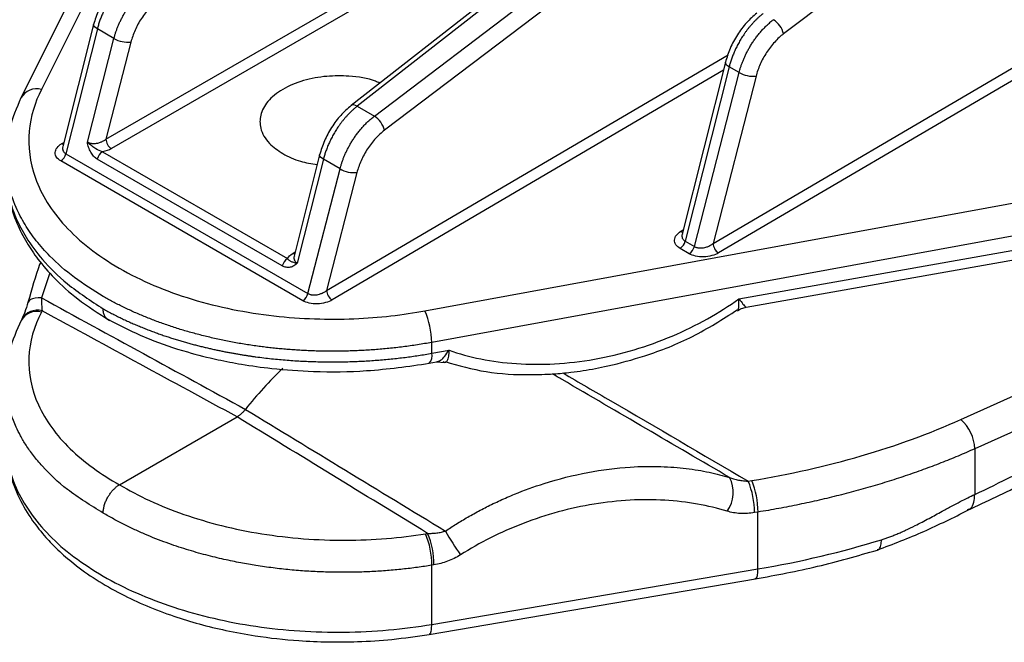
# Model space of a CAD drawing. Header units: millimetres. Extents: x 5 to 597, y 5 to 415.
# Tile 6 of 136: x 92 to 105, y 291 to 299. Entities that reach past the tile are written whole.
import ezdxf

# ---------------------------------------------------------------- set-up
doc = ezdxf.new("R2010")
doc.units = ezdxf.units.MM

msp = doc.modelspace()

# ---------------------------------------------------------------- linework, layer by layer
at = {"color": 7, "linetype": 'Continuous', "lineweight": 25}
for p, q in [((101.8074, 302.2527), (96.3053, 297.9479)), ((101.8873, 302.2447), (96.3853, 297.9399)), ((94.0477, 302.0893), (92.0303, 298.0475)), ((96.607, 297.8119), (102.206, 302.0608)), ((102.3368, 301.8768), (96.7378, 297.628)), ((104.3379, 300.7216), (101.9068, 298.8767)), ((92.9712, 298.9999), (92.5723, 297.4159)), ((93.0194, 298.9416), (92.6119, 297.3236)), ((93.235, 298.8172), (93.0194, 298.9416)), ((92.8904, 297.4759), (93.235, 298.8172)), ((100.9933, 296.1607), (105.5251, 298.8222)), ((93.4541, 298.7705), (93.1309, 297.5124)), ((105.5964, 298.7001), (101.0646, 296.0386)), ((101.1542, 298.5087), (100.5937, 296.2829)), ((101.2024, 298.4504), (100.6333, 296.1906)), ((101.3314, 298.376), (101.2024, 298.4504)), ((100.7522, 296.1219), (101.3314, 298.376)), ((101.5505, 298.3293), (100.9933, 296.1607)), ((92.0303, 298.0476), (92.028, 298.0428)), ((96.3853, 297.9399), (96.607, 297.8119)), ((92.6119, 297.3236), (95.7477, 295.5133)), ((95.415, 295.8717), (93.0184, 297.2553)), ((93.0847, 297.3486), (95.4813, 295.9651)), ((95.8987, 297.31), (95.5683, 295.9983)), ((95.6821, 295.4203), (92.5463, 297.2306)), ((95.9468, 297.2517), (95.6082, 295.9069)), ((96.1624, 297.1272), (95.9468, 297.2517)), ((97.2625, 295.2887), (107.3378, 297.134)), ((95.7477, 295.5133), (96.1624, 297.1272)), ((96.3815, 297.0806), (95.9888, 295.5521)), ((107.4263, 296.7251), (97.351, 294.8798)), ((101.328, 295.4434), (107.4134, 296.5218)), ((101.4237, 295.3368), (107.3809, 296.3925)), ((100.6333, 296.1906), (100.7522, 296.1219)), ((100.6866, 296.029), (100.5677, 296.0976)), ((92.3029, 295.289), (92.295, 295.2736)), ((104.2017, 293.8805), (107.3545, 295.2955)), ((92.0318, 295.1636), (92.0273, 295.1541)), ((92.0401, 295.1797), (92.0322, 295.1643)), ((97.351, 294.7386), (97.351, 294.8798)), ((107.5355, 294.9163), (104.3827, 293.5012)), ((97.351, 294.7386), (97.574, 294.7781)), ((97.3185, 294.6093), (97.414, 294.6262)), ((97.4119, 294.6259), (97.5199, 294.619)), ((93.3072, 293.0361), (94.8295, 293.915)), ((104.3827, 293.5012), (104.3827, 292.9099)), ((101.4492, 293.0829), (101.4949, 293.0904)), ((101.576, 292.6814), (101.5303, 292.674)), ((101.576, 291.945), (101.576, 292.6814)), ((97.2699, 292.4017), (97.2969, 292.4061)), ((97.378, 291.9972), (97.351, 291.9928)), ((97.351, 291.2263), (97.351, 291.9928)), ((97.351, 291.2263), (101.576, 291.945)), ((97.3165, 291.0967), (101.5416, 291.8154))]:
    msp.add_line(p, q, dxfattribs=at)
at = {"color": 8, "linetype": 'Continuous', "lineweight": 25}
for p, q in [((93.6501, 300.8712), (92.295, 298.1563)), ((93.1309, 297.5124), (98.3749, 300.5397)), ((98.3267, 300.3487), (93.2016, 297.39)), ((95.9888, 295.5521), (101.1875, 298.6052)), ((101.1285, 298.4066), (96.0602, 295.43)), ((92.5563, 297.4528), (92.5862, 297.4709)), ((100.5776, 296.3198), (100.6075, 296.3379)), ((95.5513, 296.0335), (95.5818, 296.0517)), ((92.4049, 295.7812), (92.2941, 295.4572))]:
    msp.add_line(p, q, dxfattribs=at)
at = {"color": 8, "linetype": 'Continuous', "lineweight": 25, "flags": 128}
for points in [[(93.0194, 298.9416), (92.9995, 298.9546), (92.9844, 298.9678), (92.9747, 298.9807), (92.9707, 298.9929), (92.9712, 298.9999)], [(101.2024, 298.4504), (101.1825, 298.4634), (101.1674, 298.4766), (101.1576, 298.4895), (101.1537, 298.5017), (101.1542, 298.5087)], [(96.3853, 297.9399), (96.3634, 297.9502), (96.3431, 297.9556), (96.3251, 297.9559), (96.3101, 297.951), (96.3053, 297.9479)], [(92.5794, 297.444), (92.5702, 297.4464), (92.5563, 297.4528)], [(95.9468, 297.2517), (95.9269, 297.2646), (95.9118, 297.2778), (95.9021, 297.2908), (95.8981, 297.3029), (95.8987, 297.3101)], [(100.5776, 296.3198), (100.5915, 296.3134), (100.6007, 296.311)], [(95.575, 296.0247), (95.5652, 296.0271), (95.5513, 296.0335)], [(92.2941, 295.4572), (92.2522, 295.4572), (92.2144, 295.4534), (92.1818, 295.4458), (92.1552, 295.4347), (92.1354, 295.4204), (92.1228, 295.4032), (92.1206, 295.3977)]]:
    msp.add_lwpolyline(points, dxfattribs=at)
at = {"color": 7, "linetype": 'Continuous', "lineweight": 25}
for centre, radius, start, end in [((101.6198, 298.8111), 0.2944, 12.87427, 57.96228), ((93.4186, 299.1416), 0.3727, 240.48937, 275.46809), ((101.515, 298.7004), 0.3727, 240.48937, 275.46809), ((96.4508, 297.5624), 0.2944, 12.87427, 57.96228), ((93.2867, 297.5208), 0.1561, 183.05988, 236.94012), ((92.4594, 297.3616), 0.1572, 303.56373, 345.98605), ((93.1707, 297.2174), 0.1569, 123.23527, 166.02089), ((96.346, 297.4516), 0.3727, 240.48937, 275.46809), ((100.4807, 296.2286), 0.1572, 303.56373, 345.98605), ((100.5997, 296.16), 0.1572, 303.56373, 345.98605), ((101.1503, 296.1705), 0.1573, 183.58042, 237.00069), ((95.5672, 295.8339), 0.1569, 123.23527, 166.02089), ((95.5952, 295.5514), 0.1572, 303.56373, 345.98605), ((96.1458, 295.5619), 0.1573, 183.58042, 237.00069), ((96.2526, 294.8561), 1.0986, 1.23446, 23.18856), ((98.8748, 290.9185), 5.0068, 133.60878, 141.83328), ((103.8627, 293.4859), 0.5203, 1.692, 49.33219), ((100.8491, 292.9361), 0.4071, 323.34098, 28.5204), ((100.4926, 292.6807), 1.0377, 359.62914, 22.80448), ((100.5384, 292.6882), 1.0377, 359.62914, 22.80448), ((100.6708, 294.2143), 3.6113, 209.50417, 215.29171), ((96.3133, 291.9995), 1.0377, 359.62914, 22.80448), ((96.3403, 292.0039), 1.0377, 359.62914, 22.80448)]:
    msp.add_arc(centre, radius, start, end, dxfattribs=at)
at = {"color": 8, "linetype": 'Continuous', "lineweight": 25}
for centre, radius, start, end in [((92.2329, 297.931), 0.2338, 74.59669, 150.06875), ((92.2357, 295.0456), 0.2356, 75.42986, 149.95863), ((92.2437, 295.061), 0.2356, 75.43081, 149.94464), ((97.2079, 294.7059), 0.1468, 318.83989, 12.86269)]:
    msp.add_arc(centre, radius, start, end, dxfattribs=at)
at = {"color": 7, "linetype": 'Continuous', "lineweight": 25}
for points, knots in [([(93.3778, 299.6378), (93.3322, 299.5977), (93.2411, 299.5178), (93.1229, 299.3577), (93.0268, 299.1812), (92.9898, 299.0604), (92.9713, 299)], [0, 0, 0, 0, 0.2508571, 0.5010866, 0.750779, 1, 1, 1, 1]), ([(93.4578, 299.6299), (93.4487, 299.6226), (93.4304, 299.608), (93.4036, 299.5846), (93.3775, 299.5603), (93.3522, 299.5351), (93.3276, 299.5092), (93.3039, 299.4827), (93.2811, 299.4556), (93.2592, 299.4281), (93.2381, 299.4002), (93.2181, 299.372), (93.1989, 299.3437), (93.1807, 299.3153), (93.1634, 299.2868), (93.1471, 299.2585), (93.1316, 299.2302), (93.1172, 299.2021), (93.1036, 299.1742), (93.0909, 299.1467), (93.0791, 299.1194), (93.0682, 299.0926), (93.0581, 299.0662), (93.0488, 299.0403), (93.0403, 299.0148), (93.0326, 298.9899), (93.0256, 298.9655), (93.0215, 298.9495), (93.0194, 298.9416)], [0, 0, 0, 0, 0.0464301, 0.0922227, 0.1373778, 0.1818955, 0.2257757, 0.2690185, 0.3116238, 0.3535916, 0.3949219, 0.4356148, 0.4756702, 0.515088, 0.5538684, 0.5920113, 0.6295167, 0.6663846, 0.7026149, 0.7382078, 0.7731631, 0.807481, 0.8411613, 0.8742041, 0.9066094, 0.9383771, 0.9695073, 1, 1, 1, 1]), ([(93.235, 298.8172), (93.2382, 298.8293), (93.2448, 298.854), (93.2567, 298.8919), (93.2702, 298.9309), (93.2857, 298.9711), (93.3032, 299.0122), (93.3227, 299.0542), (93.3444, 299.0968), (93.3683, 299.1399), (93.3943, 299.1832), (93.4227, 299.2264), (93.4532, 299.2694), (93.4859, 299.3117), (93.5208, 299.3532), (93.5578, 299.3934), (93.5967, 299.4319), (93.6374, 299.4687), (93.6654, 299.4907), (93.6796, 299.5019)], [0, 0, 0, 0, 0.0468958, 0.0952827, 0.1451607, 0.1965298, 0.2493899, 0.303741, 0.3595831, 0.4169161, 0.47574, 0.5360548, 0.5978605, 0.661157, 0.7259442, 0.7922221, 0.8599908, 0.9292501, 1, 1, 1, 1]), ([(93.8104, 299.3179), (93.772, 299.2888), (93.7331, 299.2534), (93.6584, 299.1719), (93.6227, 299.1258), (93.5589, 299.0277), (93.5307, 298.9757), (93.4847, 298.8717), (93.4668, 298.8198), (93.4541, 298.7705)], [0, 0, 0, 0, 0.25, 0.25, 0.5, 0.5, 0.75, 0.75, 1, 1, 1, 1]), ([(101.5608, 299.1466), (101.5152, 299.1065), (101.4241, 299.0266), (101.3059, 298.8665), (101.2098, 298.69), (101.1728, 298.5692), (101.1543, 298.5088)], [0, 0, 0, 0, 0.2508571, 0.5010866, 0.750779, 1, 1, 1, 1]), ([(101.6408, 299.1387), (101.6317, 299.1314), (101.6134, 299.1168), (101.5866, 299.0934), (101.5605, 299.0691), (101.5352, 299.044), (101.5106, 299.018), (101.4869, 298.9915), (101.4641, 298.9644), (101.4422, 298.9369), (101.4211, 298.909), (101.401, 298.8808), (101.3819, 298.8525), (101.3637, 298.8241), (101.3464, 298.7957), (101.33, 298.7673), (101.3146, 298.739), (101.3002, 298.7109), (101.2866, 298.683), (101.2739, 298.6555), (101.2621, 298.6282), (101.2512, 298.6014), (101.2411, 298.575), (101.2318, 298.5491), (101.2233, 298.5236), (101.2156, 298.4987), (101.2086, 298.4743), (101.2045, 298.4583), (101.2024, 298.4504)], [0, 0, 0, 0, 0.0464301, 0.0922227, 0.1373778, 0.1818955, 0.2257757, 0.2690185, 0.3116238, 0.3535916, 0.3949219, 0.4356148, 0.4756702, 0.515088, 0.5538684, 0.5920113, 0.6295167, 0.6663846, 0.7026149, 0.7382078, 0.7731631, 0.807481, 0.8411613, 0.8742041, 0.9066094, 0.9383771, 0.9695073, 1, 1, 1, 1]), ([(101.3314, 298.376), (101.3346, 298.3881), (101.3412, 298.4128), (101.353, 298.4507), (101.3666, 298.4897), (101.3821, 298.5299), (101.3996, 298.571), (101.4191, 298.613), (101.4408, 298.6556), (101.4647, 298.6987), (101.4907, 298.742), (101.519, 298.7852), (101.5496, 298.8282), (101.5823, 298.8705), (101.6172, 298.912), (101.6541, 298.9522), (101.6931, 298.9907), (101.7338, 299.0275), (101.7618, 299.0495), (101.776, 299.0607)], [0, 0, 0, 0, 0.0468958, 0.0952827, 0.1451607, 0.1965298, 0.2493899, 0.303741, 0.3595831, 0.4169161, 0.47574, 0.5360548, 0.5978605, 0.661157, 0.7259442, 0.7922221, 0.8599908, 0.9292501, 1, 1, 1, 1]), ([(101.9068, 298.8767), (101.8684, 298.8476), (101.8295, 298.8122), (101.7548, 298.7307), (101.7191, 298.6846), (101.6552, 298.5865), (101.6271, 298.5345), (101.5811, 298.4305), (101.5632, 298.3786), (101.5505, 298.3293)], [0, 0, 0, 0, 0.25, 0.25, 0.5, 0.5, 0.75, 0.75, 1, 1, 1, 1]), ([(96.6773, 298.2389), (96.6589, 298.2472), (96.5456, 298.2985), (96.3033, 298.334), (95.9817, 298.3348), (95.6786, 298.2785), (95.4083, 298.1649), (95.2151, 298.0064), (95.122, 297.8298), (95.1229, 297.6412), (95.2193, 297.4636), (95.3595, 297.3678), (95.4214, 297.3255)], [0, 0, 0, 0, 0.0238186, 0.1465537, 0.2435854, 0.3505952, 0.4633943, 0.5761934, 0.6832033, 0.780235, 0.9029701, 1, 1, 1, 1]), ([(92.295, 298.1563), (92.2123, 297.9906), (92.1549, 297.8086), (92.12, 297.4206), (92.143, 297.2146), (92.2557, 296.9021), (92.3062, 296.7974), (92.4346, 296.5903), (92.5124, 296.4879), (92.6949, 296.289), (92.7996, 296.1925), (93.0339, 296.009), (93.1635, 295.9219), (93.4435, 295.7603), (93.5939, 295.6857), (93.9104, 295.5513), (94.0765, 295.4914), (94.4183, 295.3877), (94.5939, 295.3438), (94.9487, 295.272), (95.1278, 295.2441), (95.6618, 295.1832), (96.0129, 295.1733), (96.6728, 295.2004), (96.9817, 295.2372), (97.2625, 295.2887)], [0, 0, 0, 0, 0.125, 0.125, 0.25, 0.25, 0.3125, 0.3125, 0.375, 0.375, 0.4375, 0.4375, 0.5, 0.5, 0.5625, 0.5625, 0.625, 0.625, 0.6875, 0.6875, 0.75, 0.75, 0.875, 0.875, 1, 1, 1, 1]), ([(92.0303, 298.0476), (91.9736, 297.9163), (91.8601, 297.6533), (91.8438, 297.3831), (91.8356, 297.2478)], [0, 0, 0, 0, 0.4995026, 1, 1, 1, 1]), ([(96.3053, 297.9478), (96.2596, 297.9078), (96.1685, 297.8278), (96.0503, 297.6677), (95.9542, 297.4912), (95.9172, 297.3704), (95.8987, 297.3101)], [0, 0, 0, 0, 0.2508571, 0.5010866, 0.750779, 1, 1, 1, 1]), ([(96.3853, 297.9399), (96.3761, 297.9326), (96.3578, 297.9181), (96.331, 297.8946), (96.3049, 297.8703), (96.2796, 297.8452), (96.255, 297.8193), (96.2313, 297.7927), (96.2085, 297.7656), (96.1866, 297.7381), (96.1656, 297.7102), (96.1455, 297.6821), (96.1263, 297.6538), (96.1081, 297.6253), (96.0908, 297.5969), (96.0745, 297.5685), (96.0591, 297.5402), (96.0446, 297.5121), (96.031, 297.4843), (96.0183, 297.4567), (96.0065, 297.4295), (95.9956, 297.4026), (95.9855, 297.3762), (95.9763, 297.3503), (95.9678, 297.3248), (95.9601, 297.2999), (95.953, 297.2756), (95.9489, 297.2596), (95.9468, 297.2517)], [0, 0, 0, 0, 0.0464301, 0.0922227, 0.1373778, 0.1818955, 0.2257757, 0.2690185, 0.3116238, 0.3535916, 0.3949219, 0.4356148, 0.4756702, 0.515088, 0.5538684, 0.5920113, 0.6295167, 0.6663846, 0.7026149, 0.7382078, 0.7731631, 0.807481, 0.8411613, 0.8742041, 0.9066094, 0.9383771, 0.9695073, 1, 1, 1, 1]), ([(96.1624, 297.1272), (96.1657, 297.1394), (96.1723, 297.1641), (96.1841, 297.2019), (96.1976, 297.241), (96.2131, 297.2811), (96.2306, 297.3223), (96.2501, 297.3642), (96.2718, 297.4069), (96.2957, 297.4499), (96.3218, 297.4932), (96.3501, 297.5364), (96.3806, 297.5794), (96.4133, 297.6218), (96.4482, 297.6632), (96.4852, 297.7034), (96.5241, 297.7419), (96.5648, 297.7787), (96.5928, 297.8008), (96.607, 297.8119)], [0, 0, 0, 0, 0.0468958, 0.0952827, 0.1451607, 0.1965298, 0.2493899, 0.303741, 0.3595831, 0.4169161, 0.47574, 0.5360548, 0.5978605, 0.661157, 0.7259442, 0.7922221, 0.8599908, 0.9292501, 1, 1, 1, 1]), ([(92.8904, 297.4759), (92.8945, 297.4737), (92.9029, 297.4693), (92.9174, 297.4642), (92.9331, 297.4603), (92.9503, 297.4578), (92.9685, 297.4568), (92.9877, 297.4573), (93.0119, 297.46), (93.042, 297.4667), (93.0732, 297.4779), (93.104, 297.4932), (93.121, 297.5053), (93.1309, 297.5124)], [0, 0, 0, 0, 0.0631511, 0.1276236, 0.1936556, 0.2614687, 0.3312675, 0.4032397, 0.4775566, 0.6025347, 0.7446913, 0.8508256, 1, 1, 1, 1]), ([(96.7378, 297.628), (96.6995, 297.5988), (96.6605, 297.5634), (96.5858, 297.4819), (96.5502, 297.4359), (96.4863, 297.3377), (96.4582, 297.2857), (96.4121, 297.1818), (96.3942, 297.1298), (96.3815, 297.0806)], [0, 0, 0, 0, 0.25, 0.25, 0.5, 0.5, 0.75, 0.75, 1, 1, 1, 1]), ([(92.5463, 297.2306), (92.5247, 297.2431), (92.5056, 297.259), (92.4794, 297.2963), (92.4725, 297.3176), (92.4745, 297.3609), (92.4833, 297.3828), (92.5129, 297.4218), (92.5335, 297.4389), (92.5563, 297.4528)], [0, 0, 0, 0, 0.25, 0.25, 0.5, 0.5, 0.75, 0.75, 1, 1, 1, 1]), ([(93.0184, 297.2553), (93.0017, 297.2649), (92.9862, 297.2774), (92.9575, 297.3077), (92.9445, 297.3254), (92.9224, 297.3641), (92.913, 297.3855), (92.8987, 297.4294), (92.8936, 297.4529), (92.8904, 297.4759)], [0, 0, 0, 0, 0.25, 0.25, 0.5, 0.5, 0.75, 0.75, 1, 1, 1, 1]), ([(93.0847, 297.3486), (93.0575, 297.3563), (93.0296, 297.37), (92.9828, 297.3993), (92.9661, 297.4106), (92.9299, 297.4379), (92.9096, 297.454), (92.8904, 297.4759)], [0, 0, 0, 0, 0.5, 0.5, 0.75, 0.75, 1, 1, 1, 1]), ([(95.4214, 297.3255), (95.4937, 297.2882), (95.6239, 297.221), (95.7924, 297.1966), (95.8674, 297.1857)], [0, 0, 0, 0, 0.5548509, 1, 1, 1, 1]), ([(91.8356, 297.1099), (91.8438, 296.9836), (91.859, 296.7498), (91.9654, 296.435), (92.0947, 296.1801), (92.2557, 295.9425), (92.4708, 295.6958), (92.7716, 295.4239), (93.0359, 295.2553), (93.177, 295.1652)], [0, 0, 0, 0, 0.1671914, 0.3093499, 0.4308377, 0.5389121, 0.6699809, 0.8237894, 1, 1, 1, 1]), ([(100.5677, 296.0976), (100.5461, 296.1101), (100.527, 296.126), (100.5008, 296.1633), (100.4939, 296.1846), (100.4958, 296.2279), (100.5047, 296.2498), (100.5343, 296.2888), (100.5549, 296.3059), (100.5776, 296.3198)], [0, 0, 0, 0, 0.25, 0.25, 0.5, 0.5, 0.75, 0.75, 1, 1, 1, 1]), ([(100.7522, 296.1219), (100.7564, 296.1197), (100.7648, 296.1153), (100.7792, 296.1103), (100.795, 296.1064), (100.8122, 296.104), (100.8304, 296.1031), (100.8497, 296.1038), (100.8739, 296.1067), (100.9041, 296.1137), (100.9354, 296.1253), (100.9663, 296.141), (100.9834, 296.1535), (100.9933, 296.1607)], [0, 0, 0, 0, 0.0629116, 0.1271537, 0.1929765, 0.2606128, 0.3302772, 0.402166, 0.4764582, 0.6015358, 0.7439575, 0.8504001, 1, 1, 1, 1]), ([(101.0646, 296.0386), (101.0415, 296.025), (101.0126, 296.0126), (100.9467, 295.9946), (100.9097, 295.989), (100.836, 295.9871), (100.7996, 295.9908), (100.7356, 296.0056), (100.7082, 296.0165), (100.6866, 296.029)], [0, 0, 0, 0, 0.25, 0.25, 0.5, 0.5, 0.75, 0.75, 1, 1, 1, 1]), ([(92.2841, 295.9204), (92.28, 295.9095), (92.2219, 295.7516), (92.1694, 295.5683), (92.1206, 295.3977)], [0, 0, 0, 0, 0.0689216, 1, 1, 1, 1]), ([(95.6082, 295.9069), (95.5954, 295.8929), (95.5814, 295.8808), (95.5512, 295.8625), (95.5348, 295.856), (95.5011, 295.8495), (95.4837, 295.8494), (95.4488, 295.8558), (95.4317, 295.8621), (95.415, 295.8717)], [0, 0, 0, 0, 0.25, 0.25, 0.5, 0.5, 0.75, 0.75, 1, 1, 1, 1]), ([(95.4813, 295.9651), (95.4816, 295.9647), (95.4821, 295.9641), (95.4833, 295.9628), (95.4852, 295.9606), (95.4892, 295.9563), (95.4973, 295.9487), (95.5089, 295.9398), (95.5228, 295.9317), (95.5387, 295.9243), (95.5572, 295.9179), (95.58, 295.9114), (95.5988, 295.9084), (95.6082, 295.9069)], [0, 0, 0, 0, 0.0078138, 0.0156498, 0.0313035, 0.0625531, 0.124929, 0.2497786, 0.3743309, 0.4998039, 0.6727931, 0.8376558, 1, 1, 1, 1]), ([(97.351, 294.8798), (97.32, 294.8742), (97.2584, 294.8633), (97.1654, 294.8484), (97.0726, 294.8347), (96.98, 294.8223), (96.8876, 294.8112), (96.7954, 294.8014), (96.7036, 294.7928), (96.6122, 294.7853), (96.5211, 294.7791), (96.4305, 294.774), (96.3405, 294.7701), (96.2509, 294.7673), (96.162, 294.7656), (96.0736, 294.765), (95.986, 294.7655), (95.899, 294.767), (95.8128, 294.7694), (95.7273, 294.7729), (95.6426, 294.7774), (95.5587, 294.7827), (95.4757, 294.789), (95.3936, 294.7962), (95.3124, 294.8043), (95.2321, 294.8132), (95.1527, 294.8229), (95.0415, 294.8378), (94.8993, 294.8596), (94.7274, 294.8906), (94.5586, 294.9257), (94.3931, 294.9648), (94.2313, 295.0077), (94.0734, 295.0544), (93.9196, 295.1047), (93.7701, 295.1585), (93.6251, 295.2157), (93.4849, 295.2761), (93.3496, 295.3396), (93.2191, 295.4059), (93.1363, 295.4526), (93.095, 295.4759)], [0, 0, 0, 0, 0.02095492, 0.04177198, 0.06245118, 0.08299254, 0.10339604, 0.1236617, 0.1437895, 0.16377945, 0.18363156, 0.20334581, 0.22292222, 0.24236079, 0.2616615, 0.28082438, 0.29984941, 0.31873659, 0.33748594, 0.35609744, 0.37457111, 0.39290693, 0.41110492, 0.42916507, 0.44708739, 0.46487187, 0.48251852, 0.50002733, 0.53936219, 0.57855108, 0.61759404, 0.65649106, 0.69524217, 0.73384738, 0.77230671, 0.81062017, 0.84878778, 0.88680955, 0.9246855, 0.96241564, 1, 1, 1, 1]), ([(95.7477, 295.5133), (95.7519, 295.5111), (95.7603, 295.5067), (95.7748, 295.5017), (95.7905, 295.4978), (95.8077, 295.4954), (95.826, 295.4945), (95.8452, 295.4952), (95.8694, 295.4981), (95.8996, 295.5051), (95.9309, 295.5167), (95.9619, 295.5324), (95.9789, 295.5449), (95.9888, 295.5521)], [0, 0, 0, 0, 0.0629116, 0.1271537, 0.1929765, 0.2606128, 0.3302772, 0.402166, 0.4764582, 0.6015358, 0.7439575, 0.8504001, 1, 1, 1, 1]), ([(92.1206, 295.3977), (92.1071, 295.3532), (92.0804, 295.2651), (92.0532, 295.2075), (92.0398, 295.179)], [0, 0, 0, 0, 0.5051406, 1, 1, 1, 1]), ([(92.2941, 295.4572), (92.2944, 295.4499), (92.295, 295.4347), (92.296, 295.4119), (92.2971, 295.3881), (92.2984, 295.3615), (92.3004, 295.3267), (92.302, 295.3034), (92.3029, 295.289)], [0, 0, 0, 0, 0.1098605, 0.2300622, 0.3605595, 0.5012402, 0.6931331, 1, 1, 1, 1]), ([(96.0602, 295.43), (96.037, 295.4164), (96.0081, 295.404), (95.9422, 295.386), (95.9052, 295.3804), (95.8315, 295.3785), (95.7951, 295.3822), (95.7311, 295.3969), (95.7037, 295.4079), (95.6821, 295.4203)], [0, 0, 0, 0, 0.25, 0.25, 0.5, 0.5, 0.75, 0.75, 1, 1, 1, 1]), ([(97.574, 294.7781), (97.7022, 294.7329), (97.84, 294.6948), (98.132, 294.6359), (98.2862, 294.6152), (98.6067, 294.5936), (98.7729, 294.5927), (99.1117, 294.612), (99.2843, 294.6322), (99.6291, 294.6933), (99.8014, 294.7342), (100.1392, 294.8348), (100.3047, 294.8945), (100.6232, 295.0293), (100.7761, 295.1045), (101.0653, 295.2664), (101.2015, 295.3531), (101.328, 295.4434)], [0, 0, 0, 0, 0.125, 0.125, 0.25, 0.25, 0.375, 0.375, 0.5, 0.5, 0.625, 0.625, 0.75, 0.75, 0.875, 0.875, 1, 1, 1, 1]), ([(92.295, 295.2736), (92.1987, 295.0872), (92.1413, 294.8874), (92.1246, 294.4791), (92.1656, 294.271), (92.347, 293.8699), (92.4874, 293.6772), (92.847, 293.3273), (93.0658, 293.1702), (93.3072, 293.0361)], [0, 0, 0, 0, 0.25, 0.25, 0.5, 0.5, 0.75, 0.75, 1, 1, 1, 1]), ([(93.095, 295.3144), (93.1156, 295.303), (93.1564, 295.2805), (93.2188, 295.2478), (93.2813, 295.2162), (93.344, 295.1858), (93.4067, 295.1566), (93.4695, 295.1285), (93.5322, 295.1014), (93.5949, 295.0755), (93.6573, 295.0505), (93.7196, 295.0267), (93.7815, 295.0038), (93.8432, 294.9819), (93.9044, 294.961), (93.9652, 294.941), (94.0255, 294.9219), (94.0853, 294.9037), (94.1445, 294.8863), (94.2031, 294.8698), (94.2611, 294.8541), (94.3183, 294.8392), (94.3749, 294.8251), (94.4306, 294.8116), (94.4856, 294.7989), (94.5397, 294.7869), (94.593, 294.7756), (94.6454, 294.7648), (94.697, 294.7547), (94.7475, 294.7452), (94.7972, 294.7363), (94.8458, 294.7279), (94.8935, 294.72), (94.9401, 294.7126), (94.9857, 294.7057), (95.0303, 294.6993), (95.1265, 294.6859), (95.2749, 294.668), (95.4763, 294.6494), (95.6764, 294.6364), (95.8747, 294.6288), (96.0709, 294.6264), (96.2643, 294.6291), (96.4548, 294.6365), (96.6419, 294.6486), (96.8253, 294.6649), (97.0046, 294.6855), (97.1799, 294.7096), (97.2942, 294.729), (97.351, 294.7386)], [0, 0, 0, 0, 0.0188233, 0.0373797, 0.0556692, 0.0736919, 0.0914477, 0.1089367, 0.1261588, 0.1431141, 0.1598025, 0.176224, 0.1923787, 0.2082665, 0.2238875, 0.2392415, 0.2543288, 0.2691492, 0.2837027, 0.2979893, 0.3120091, 0.325762, 0.3392481, 0.3524673, 0.3654196, 0.3781051, 0.3905237, 0.4026755, 0.4145603, 0.4261784, 0.4375295, 0.4486138, 0.4594312, 0.4699818, 0.4802655, 0.4902823, 0.5000323, 0.545, 0.589367, 0.6331334, 0.676299, 0.7188639, 0.7608282, 0.8021918, 0.8429548, 0.883117, 0.9226787, 0.9616396, 1, 1, 1, 1]), ([(93.16, 295.1774), (93.1539, 295.1804), (93.1362, 295.1892), (93.1154, 295.2176), (93.0983, 295.2602), (93.0961, 295.2963), (93.095, 295.3144)], [0, 0, 0, 0, 0.1461335, 0.4277742, 0.7153219, 1, 1, 1, 1]), ([(97.5233, 294.6307), (97.698, 294.5807), (98.0476, 294.4807), (98.5323, 294.4559), (98.9022, 294.4681), (99.1307, 294.4896), (99.3652, 294.5213), (99.685, 294.5811), (100.163, 294.7142), (100.7404, 294.9383), (101.1173, 295.1802), (101.3062, 295.3015)], [0, 0, 0, 0, 0.1490678, 0.2984615, 0.3746757, 0.4318243, 0.4714827, 0.551906, 0.673954, 0.8365814, 1, 1, 1, 1]), ([(101.31, 295.2909), (101.3276, 295.3014), (101.3632, 295.3227), (101.4035, 295.3321), (101.4239, 295.3368)], [0, 0, 0, 0, 0.4949045, 1, 1, 1, 1]), ([(92.0318, 295.1636), (91.9747, 295.0356), (91.8603, 294.7793), (91.8438, 294.5156), (91.8356, 294.3836)], [0, 0, 0, 0, 0.4994462, 1, 1, 1, 1]), ([(93.1376, 295.188), (93.3167, 295.0961), (93.6397, 294.9305), (94.1399, 294.7632), (94.5454, 294.6604), (94.9116, 294.59), (95.3228, 294.5329), (95.8653, 294.4951), (96.5567, 294.5005), (97.0493, 294.5708), (97.3184, 294.6093)], [0, 0, 0, 0, 0.1587695, 0.2863311, 0.3829091, 0.4534495, 0.5436455, 0.6648204, 0.8169426, 1, 1, 1, 1]), ([(104.3827, 292.9099), (104.5418, 292.9841), (104.7952, 293.1077), (105.1165, 293.2736), (105.2835, 293.362), (105.3686, 293.4075), (105.4116, 293.4306), (105.4332, 293.4423), (105.444, 293.4481), (105.4486, 293.4506), (105.4517, 293.4523), (105.4536, 293.4533), (105.5338, 293.4967), (105.657, 293.564), (105.809, 293.6482), (105.887, 293.6917), (105.9266, 293.7138), (105.9465, 293.7249), (105.9564, 293.7305), (105.9607, 293.7329), (105.9636, 293.7345), (105.9654, 293.7355), (106.0349, 293.7745), (106.1479, 293.8382), (106.2978, 293.9234), (106.3773, 293.9686), (106.4182, 293.9919), (106.4389, 294.0037), (106.4493, 294.0097), (106.4538, 294.0122), (106.4568, 294.0139), (106.4585, 294.0149), (106.5387, 294.0607), (106.6572, 294.1283), (106.7953, 294.2073), (106.8545, 294.2412), (106.894, 294.2638), (106.9141, 294.2753), (107.011, 294.3308), (107.1258, 294.3962), (107.2571, 294.4705), (107.322, 294.5072), (107.3543, 294.5254), (107.3681, 294.5331), (107.3773, 294.5383), (107.3816, 294.5407), (107.6985, 294.7189), (107.9787, 294.8713), (108.227, 295.0008)], [0, 0, 0, 0, 0.125, 0.1875, 0.21875, 0.234375, 0.2421875, 0.2460937, 0.2480469, 0.2490234, 0.2490234, 0.25, 0.25, 0.3125, 0.34375, 0.359375, 0.3671875, 0.3710937, 0.3730469, 0.3740234, 0.3740234, 0.375, 0.375, 0.4375, 0.46875, 0.484375, 0.4921875, 0.4960937, 0.4980469, 0.4990234, 0.4990234, 0.5, 0.5, 0.5625, 0.59375, 0.609375, 0.609375, 0.625, 0.625, 0.6875, 0.71875, 0.734375, 0.7421875, 0.7460937, 0.7460937, 0.75, 0.75, 1, 1, 1, 1]), ([(97.574, 294.7781), (97.5736, 294.7701), (97.573, 294.7552), (97.5713, 294.7359), (97.5696, 294.7206), (97.5681, 294.7091), (97.5651, 294.6906), (97.5598, 294.6676), (97.5508, 294.6431), (97.54, 294.6266), (97.5287, 294.6191), (97.5181, 294.6186), (97.5085, 294.6222), (97.5019, 294.628), (97.4987, 294.6309)], [0, 0, 0, 0, 0.0701973, 0.1309493, 0.1815623, 0.2215191, 0.2504562, 0.3824955, 0.5002885, 0.6292172, 0.7501194, 0.835515, 0.9189288, 1, 1, 1, 1]), ([(104.2947, 292.705), (104.5378, 292.821), (104.982, 293.033), (105.5763, 293.3359), (106.052, 293.5823), (106.4042, 293.7668), (106.6745, 293.9085), (106.9287, 294.0421), (107.2442, 294.2077), (107.6459, 294.4173), (107.9512, 294.5759), (108.1162, 294.6616)], [0, 0, 0, 0, 0.1874239, 0.3424546, 0.4673008, 0.5641568, 0.6228043, 0.6826649, 0.7673173, 0.8742603, 1, 1, 1, 1]), ([(94.9383, 294.0125), (94.9336, 294.0067), (94.9244, 293.9953), (94.91, 293.9796), (94.8957, 293.9652), (94.8816, 293.9524), (94.8679, 293.941), (94.8546, 293.931), (94.8418, 293.9223), (94.8335, 293.9174), (94.8295, 293.915)], [0, 0, 0, 0, 0.14183, 0.2795917, 0.4128239, 0.5411394, 0.6642244, 0.7818367, 0.8938003, 1, 1, 1, 1]), ([(101.4949, 293.0904), (101.9815, 293.1697), (102.4589, 293.2768), (103.3692, 293.5425), (103.802, 293.7011), (104.2017, 293.8805)], [0, 0, 0, 0, 0.5, 0.5, 1, 1, 1, 1]), ([(91.8356, 293.6074), (91.8453, 293.4729), (91.8637, 293.2162), (91.9961, 292.8681), (92.1605, 292.5877), (92.3353, 292.3673), (92.5159, 292.1809), (92.7279, 291.9972), (92.9992, 291.804), (93.4172, 291.5637), (93.972, 291.3296), (94.5723, 291.1653), (95.1192, 291.0651), (95.6891, 291.0016), (96.2867, 290.9919), (96.852, 291.0276), (97.1566, 291.0729), (97.3163, 291.0967)], [0, 0, 0, 0, 0.0778739, 0.148607, 0.2112345, 0.2607638, 0.2986994, 0.3441237, 0.4006884, 0.4578985, 0.5639652, 0.6583642, 0.7092961, 0.7829058, 0.8797513, 0.9369606, 1, 1, 1, 1]), ([(104.3827, 293.5012), (104.347, 293.4854), (104.2756, 293.4536), (104.1667, 293.4072), (104.0564, 293.3618), (103.9446, 293.3173), (103.8313, 293.2738), (103.7167, 293.2314), (103.6006, 293.1899), (103.4832, 293.1496), (103.3645, 293.1103), (103.2444, 293.0721), (103.123, 293.035), (103.0004, 292.999), (102.8765, 292.9641), (102.7514, 292.9304), (102.6251, 292.8979), (102.4977, 292.8665), (102.3692, 292.8363), (102.2395, 292.8074), (102.1088, 292.7796), (101.9771, 292.7531), (101.8444, 292.7279), (101.7107, 292.7038), (101.621, 292.6889), (101.576, 292.6814)], [0, 0, 0, 0, 0.042638, 0.0853523, 0.128143, 0.1710101, 0.2139536, 0.2569735, 0.3000697, 0.3432423, 0.3864913, 0.4298167, 0.4732185, 0.5166967, 0.5602513, 0.6038823, 0.6475897, 0.6913735, 0.7352338, 0.7791704, 0.8231835, 0.867273, 0.9114389, 0.9556812, 1, 1, 1, 1]), ([(97.5278, 292.4358), (97.5507, 292.451), (97.5969, 292.4818), (97.6681, 292.5271), (97.7417, 292.5722), (97.818, 292.617), (97.8967, 292.6615), (97.9781, 292.7055), (98.0619, 292.7488), (98.1484, 292.7914), (98.2373, 292.8331), (98.3288, 292.8739), (98.5168, 292.9531), (98.8633, 293.0783), (99.3671, 293.2059), (99.8751, 293.2704), (100.2451, 293.2763), (100.4854, 293.2632), (100.646, 293.2475), (100.7983, 293.2258), (100.9422, 293.1987), (101.0782, 293.1675), (101.1645, 293.1427), (101.2068, 293.1305)], [0, 0, 0, 0, 0.0203143, 0.0411258, 0.062435, 0.0842421, 0.1065476, 0.1293517, 0.1526547, 0.1764567, 0.2007581, 0.2255589, 0.2508595, 0.352548, 0.5005155, 0.6438374, 0.749257, 0.7949948, 0.8391493, 0.8817236, 0.922721, 0.9621452, 1, 1, 1, 1]), ([(101.2068, 293.1305), (101.2151, 293.1274), (101.2325, 293.1209), (101.2607, 293.1122), (101.2919, 293.1039), (101.3229, 293.0972), (101.3549, 293.0916), (101.3885, 293.0871), (101.4208, 293.0842), (101.4415, 293.0832), (101.4492, 293.0829)], [0, 0, 0, 0, 0.1081641, 0.2276558, 0.3584556, 0.5004759, 0.6101018, 0.750087, 0.9076829, 1, 1, 1, 1]), ([(93.095, 292.6687), (93.0952, 292.6753), (93.0954, 292.6887), (93.0976, 292.71), (93.1012, 292.7323), (93.1064, 292.7557), (93.1133, 292.7798), (93.1219, 292.8044), (93.1321, 292.8291), (93.1438, 292.8538), (93.1597, 292.883), (93.181, 292.9163), (93.2088, 292.9525), (93.2399, 292.9856), (93.273, 293.0146), (93.2958, 293.029), (93.3072, 293.0361)], [0, 0, 0, 0, 0.050866, 0.1032712, 0.1571015, 0.2122164, 0.2684495, 0.3256102, 0.3834867, 0.4418502, 0.50046, 0.5948264, 0.6934617, 0.7949566, 0.8976983, 1, 1, 1, 1]), ([(93.3072, 293.0361), (93.5479, 292.892), (93.8287, 292.7606), (94.4519, 292.5431), (94.7942, 292.4572), (95.5046, 292.3435), (95.8722, 292.3157), (96.5916, 292.3183), (96.9429, 292.3484), (97.2699, 292.4017)], [0, 0, 0, 0, 0.25, 0.25, 0.5, 0.5, 0.75, 0.75, 1, 1, 1, 1]), ([(101.1757, 292.6931), (100.9337, 292.7683), (100.6609, 292.8183), (100.0766, 292.8521), (99.7655, 292.8355), (99.1419, 292.7334), (98.83, 292.648), (98.2428, 292.4225), (97.9678, 292.2828), (97.7232, 292.1279)], [0, 0, 0, 0, 0.25, 0.25, 0.5, 0.5, 0.75, 0.75, 1, 1, 1, 1]), ([(103.1754, 292.3238), (103.1909, 292.3287), (103.2228, 292.3389), (103.2716, 292.3562), (103.3225, 292.3755), (103.3756, 292.397), (103.4307, 292.4207), (103.5099, 292.4565), (103.631, 292.5157), (103.7896, 292.5986), (103.9484, 292.685), (104.0825, 292.7581), (104.1924, 292.8161), (104.2903, 292.866), (104.3526, 292.8956), (104.3827, 292.9099)], [0, 0, 0, 0, 0.03644902, 0.07475472, 0.11493915, 0.15702142, 0.20101815, 0.2469439, 0.34788674, 0.49608017, 0.63951685, 0.74718835, 0.83717256, 0.9214067, 1, 1, 1, 1]), ([(97.351, 291.9928), (97.3202, 291.9879), (97.2583, 291.978), (97.1644, 291.9647), (97.0693, 291.9525), (96.9728, 291.9415), (96.8751, 291.9317), (96.7761, 291.9232), (96.676, 291.916), (96.5748, 291.9102), (96.4725, 291.9057), (96.3692, 291.9026), (96.265, 291.901), (96.1598, 291.9009), (96.0538, 291.9023), (95.947, 291.9053), (95.8396, 291.9098), (95.7314, 291.916), (95.6228, 291.9239), (95.5136, 291.9334), (95.404, 291.9447), (95.2942, 291.9577), (95.184, 291.9725), (95.0784, 291.9884), (94.9756, 292.0055), (94.8741, 292.0239), (94.7678, 292.0449), (94.6568, 292.0687), (94.5415, 292.0957), (94.4221, 292.126), (94.2989, 292.1598), (94.1722, 292.1976), (94.0426, 292.2394), (93.9103, 292.2857), (93.7759, 292.3365), (93.64, 292.3923), (93.503, 292.4532), (93.3657, 292.5195), (93.2284, 292.5912), (93.1399, 292.6426), (93.095, 292.6687)], [0, 0, 0, 0, 0.0208499, 0.0418786, 0.0630861, 0.0844722, 0.1060372, 0.1277809, 0.1497034, 0.1718046, 0.1940846, 0.2165433, 0.2391809, 0.2619971, 0.2849922, 0.308166, 0.3315186, 0.35505, 0.3787602, 0.4026491, 0.4267168, 0.4509633, 0.4753886, 0.4999926, 0.5216661, 0.5446165, 0.568844, 0.5943484, 0.6211297, 0.649188, 0.6785233, 0.7091354, 0.7410245, 0.7741904, 0.8086333, 0.844353, 0.8813495, 0.9196229, 0.959173, 1, 1, 1, 1]), ([(101.5303, 292.674), (101.4682, 292.6639), (101.4072, 292.6603), (101.2875, 292.6665), (101.2297, 292.6762), (101.1757, 292.6931)], [0, 0, 0, 0, 0.5, 0.5, 1, 1, 1, 1]), ([(103.1221, 292.1898), (103.3258, 292.2681), (103.7348, 292.4254), (104.1076, 292.6116), (104.2947, 292.705)], [0, 0, 0, 0, 0.49812106, 1, 1, 1, 1]), ([(97.2969, 292.4061), (97.3067, 292.4059), (97.3265, 292.4054), (97.3561, 292.4062), (97.3856, 292.408), (97.4261, 292.4123), (97.4742, 292.4203), (97.511, 292.4309), (97.5278, 292.4358)], [0, 0, 0, 0, 0.125139, 0.2509515, 0.3765226, 0.5011676, 0.7708976, 1, 1, 1, 1]), ([(101.5414, 291.8154), (101.813, 291.866), (102.3563, 291.9673), (102.8668, 292.1156), (103.1221, 292.1898)], [0, 0, 0, 0, 0.4998522, 1, 1, 1, 1]), ([(97.7232, 292.1279), (97.6702, 292.0944), (97.6146, 292.067), (97.4985, 292.0232), (97.4382, 292.007), (97.378, 291.9972)], [0, 0, 0, 0, 0.5, 0.5, 1, 1, 1, 1]), ([(93.095, 291.8522), (93.3666, 291.6954), (93.6748, 291.5597), (94.3425, 291.3404), (94.7019, 291.2567), (95.4464, 291.1472), (95.8314, 291.1214), (96.5995, 291.1297), (96.9825, 291.1637), (97.351, 291.2263)], [0, 0, 0, 0, 0.25, 0.25, 0.5, 0.5, 0.75, 0.75, 1, 1, 1, 1])]:
    msp.add_open_spline(points, degree=3, knots=knots, dxfattribs=at)
at = {"color": 8, "linetype": 'Continuous', "lineweight": 25}
for points, knots in [([(92.575, 297.4151), (92.5728, 297.4101), (92.5671, 297.397), (92.5702, 297.3762), (92.5781, 297.355), (92.592, 297.337), (92.6053, 297.328), (92.6119, 297.3236)], [0, 0, 0, 0, 0.1434808, 0.379068, 0.5979381, 0.8014107, 1, 1, 1, 1]), ([(93.095, 295.4759), (92.9668, 295.5558), (92.7087, 295.7168), (92.4294, 295.9645), (92.2231, 296.1966), (92.0765, 296.4069), (91.9496, 296.6522), (91.854, 296.935), (91.8425, 297.1463), (91.8367, 297.2528)], [0, 0, 0, 0, 0.1670103, 0.3361159, 0.4500651, 0.5649473, 0.6807625, 0.8390479, 1, 1, 1, 1]), ([(91.838, 297.1099), (91.8377, 297.0783), (91.8366, 296.9886), (91.8574, 296.8395), (91.8996, 296.6627), (91.974, 296.4615), (92.0993, 296.2219), (92.3125, 295.9354), (92.633, 295.6169), (92.934, 295.4198), (93.095, 295.3144)], [0, 0, 0, 0, 0.0478522, 0.1359568, 0.2259067, 0.317702, 0.4465055, 0.6031693, 0.7876749, 1, 1, 1, 1]), ([(100.5963, 296.2821), (100.5942, 296.2771), (100.5884, 296.264), (100.5916, 296.2432), (100.5994, 296.222), (100.6133, 296.204), (100.6267, 296.195), (100.6333, 296.1906)], [0, 0, 0, 0, 0.1434808, 0.379068, 0.5979381, 0.8014107, 1, 1, 1, 1]), ([(95.571, 295.9976), (95.5688, 295.9927), (95.5632, 295.9797), (95.5664, 295.9592), (95.5743, 295.9382), (95.5882, 295.9203), (95.6016, 295.9114), (95.6082, 295.9069)], [0, 0, 0, 0, 0.14302658, 0.37834063, 0.59726123, 0.80101439, 1, 1, 1, 1]), ([(101.311, 295.2933), (101.313, 295.2949), (101.322, 295.3018), (101.3306, 295.3465), (101.3289, 295.4107), (101.328, 295.4434)], [0, 0, 0, 0, 0.1226957, 0.5537893, 1, 1, 1, 1]), ([(101.328, 295.4434), (101.347, 295.4194), (101.3849, 295.3717), (101.4148, 295.3397), (101.4215, 295.3378), (101.4237, 295.3371)], [0, 0, 0, 0, 0.4034483, 0.8051599, 1, 1, 1, 1]), ([(97.4137, 294.6273), (97.4307, 294.6328), (97.4659, 294.6443), (97.5222, 294.6989), (97.5567, 294.7517), (97.574, 294.7781)], [0, 0, 0, 0, 0.3167388, 0.6580039, 1, 1, 1, 1]), ([(101.2068, 293.1305), (100.4843, 293.5531), (99.7198, 294.0004), (98.9547, 294.4473), (98.9127, 294.4719)], [0, 0, 0, 0, 0.9449998, 1, 1, 1, 1]), ([(99.0506, 294.484), (99.2574, 294.3633), (100.0573, 293.8965), (100.8566, 293.4293), (101.4492, 293.0829)], [0, 0, 0, 0, 0.2585639, 1, 1, 1, 1]), ([(93.095, 292.6687), (92.934, 292.7678), (92.633, 292.953), (92.356, 293.2149), (92.1914, 293.4104), (92.0977, 293.5429), (92.0246, 293.6656), (91.9309, 293.8558), (91.8489, 294.0939), (91.8444, 294.297), (91.8425, 294.3839)], [0, 0, 0, 0, 0.212334, 0.3968488, 0.4787088, 0.5535962, 0.6215102, 0.6824505, 0.8640884, 1, 1, 1, 1]), ([(91.8402, 293.6076), (91.8438, 293.512), (91.8518, 293.3055), (91.9575, 292.9929), (92.1353, 292.676), (92.388, 292.3763), (92.7034, 292.0965), (92.9645, 291.9336), (93.095, 291.8522)], [0, 0, 0, 0, 0.14698864, 0.31759091, 0.48819319, 0.65879546, 0.82939773, 1, 1, 1, 1]), ([(104.29, 292.7139), (104.3046, 292.7182), (104.343, 292.7295), (104.3757, 292.8016), (104.3804, 292.8746), (104.3827, 292.9099)], [0, 0, 0, 0, 0.23975965, 0.63252633, 1, 1, 1, 1]), ([(103.1199, 292.1973), (103.1281, 292.198), (103.1504, 292.1998), (103.1704, 292.2471), (103.1738, 292.2989), (103.1754, 292.3238)], [0, 0, 0, 0, 0.234109, 0.6319703, 1, 1, 1, 1]), ([(101.5402, 291.8231), (101.5461, 291.8228), (101.5604, 291.8221), (101.5731, 291.8687), (101.5751, 291.9203), (101.576, 291.945)], [0, 0, 0, 0, 0.2661106, 0.6473479, 1, 1, 1, 1]), ([(97.315, 291.1044), (97.3209, 291.1041), (97.3353, 291.1033), (97.348, 291.15), (97.35, 291.2016), (97.351, 291.2263)], [0, 0, 0, 0, 0.26796161, 0.64823732, 1, 1, 1, 1])]:
    msp.add_open_spline(points, degree=3, knots=knots, dxfattribs=at)
at = {"color": 7, "linetype": 'Continuous', "lineweight": 25}
for points in [[(93.2016, 297.39), (93.1691, 297.3712), (93.1277, 297.3565), (93.0847, 297.3486)], [(95.4813, 295.9651), (95.4946, 295.9902), (95.5194, 296.0144), (95.5513, 296.0335)], [(92.2941, 295.4572), (93.1752, 294.9754), (94.0566, 294.4939), (94.9383, 294.0125)], [(94.8295, 293.915), (93.9965, 294.3676), (93.1542, 294.8258), (92.3029, 295.289)], [(94.9383, 294.0125), (95.8012, 293.4868), (96.6644, 292.9612), (97.5278, 292.4358)], [(97.2969, 292.4061), (96.465, 292.9145), (95.6424, 293.4175), (94.8295, 293.915)], [(101.576, 291.945), (102.1297, 292.0392), (102.6666, 292.1664), (103.1754, 292.3238)]]:
    msp.add_open_spline(points, degree=3, dxfattribs=at)

doc.saveas('drawing.dxf')
